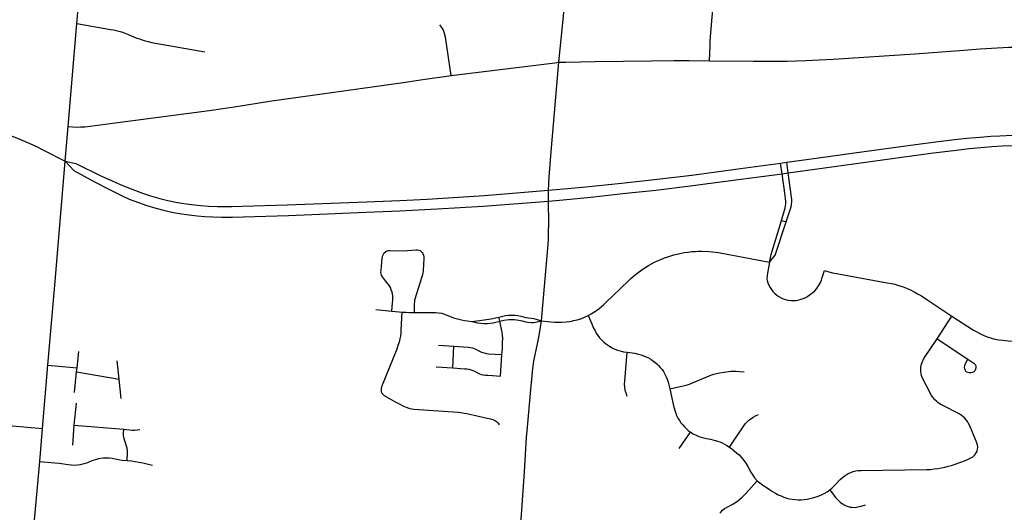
# Model space of a CAD drawing. Extents: x 1410746 to 1533160, y 578873 to 704954.
# Tile 22 of 227: x 1471257 to 1477273, y 600039 to 603049. Entities that reach past the tile are written whole.
import ezdxf

# ---------------------------------------------------------------- set-up
doc = ezdxf.new("R2010")
doc.units = 0
doc.header["$MEASUREMENT"] = 0
doc.layers.add('MC_STREETS', color=254, linetype='CONTINUOUS')

msp = doc.modelspace()

# ---------------------------------------------------------------- linework, layer by layer
at = {"layer": 'MC_STREETS'}
for p, q in [((1471605.892125, 603026.014925), (1471627.400775, 603269.6606)), ((1471553.0832, 602395.813625), (1471605.892125, 603026.014925)), ((1471535.3516, 602184.33415), (1471553.0832, 602395.813625)), ((1475905.775225, 602172.5558), (1475943.520875, 602177.746775)), ((1475914.835675, 602107.93795), (1475905.775225, 602172.5558)), ((1475952.4316, 602113.157625), (1475943.520875, 602177.746775)), ((1475914.835675, 602107.93795), (1475952.4316, 602113.157625)), ((1474487.6178, 601940.2851), (1474488.802975, 602006.378525)), ((1475911.075175, 601822.516575), (1475939.634025, 601813.061825)), ((1473432.595525, 601277.960875), (1473529.6421, 601268.194475)), ((1474189.98635, 601206.6531), (1474184.410575, 601231.803825)), ((1476861.863625, 601099.6462), (1476952.9019, 601237.517975)), ((1476861.863625, 601099.6462), (1477050.244775, 600974.773325)), ((1471607.54325, 600921.875575), (1471617.627625, 601020.549325)), ((1473815.47735, 601060.463675), (1473909.80885, 601053.820675)), ((1473904.34185, 600921.594975), (1473909.80885, 601053.820675)), ((1471864.2966, 600851.765125), (1471851.773075, 600963.803475)), ((1474194.14655, 600870.88315), (1474203.203975, 601002.143625)), ((1471396.720025, 600551.849575), (1471429.413525, 600937.680125)), ((1471429.413525, 600937.680125), (1471607.54325, 600921.875575)), ((1471592.20755, 600771.81875), (1471605.0558, 600897.536425)), ((1471605.0558, 600897.536425), (1471607.54325, 600921.875575)), ((1471605.0558, 600897.536425), (1471864.2966, 600851.765125)), ((1473801.47725, 600927.45435), (1473904.34185, 600921.594975)), ((1471877.39135, 600734.616425), (1471864.2966, 600851.765125)), ((1471590.70845, 600572.1454), (1471604.097425, 600706.463225)), ((1471072.4094, 600578.284825), (1471396.720025, 600551.849575)), ((1471379.207775, 600349.139125), (1471396.720025, 600551.849575)), ((1471581.92315, 600448.55695), (1471590.70845, 600572.1454)), ((1471590.70845, 600572.1454), (1471892.425775, 600546.178825)), ((1475285.27095, 600428.09065), (1475354.72135, 600528.380925)), ((1471318.824875, 599660.702075), (1471379.207775, 600349.139125))]:
    msp.add_line(p, q, dxfattribs=at)
for points in [[(1474550.568025, 602788.72815), (1474596.4824, 603234.091525), (1474624.342975, 603548.818975), (1474649.826675, 603822.846575)], [(1475472.403325, 602798.30205), (1475474.50745, 602888.996075), (1475475.5491, 602918.944), (1475477.4255, 602946.544525), (1475510.0806, 603325.66)], [(1471605.892125, 603026.014925), (1471812.372375, 602989.7461), (1471829.299475, 602986.360675), (1471846.870775, 602982.517325), (1471861.85155, 602978.8086), (1471878.2578, 602974.381525), (1471895.705725, 602968.912775), (1471915.7745, 602961.175275), (1471972.957075, 602937.043175), (1471988.9577, 602931.53475), (1472006.00755, 602926.02635), (1472023.0574, 602920.780225), (1472041.6811, 602916.058725), (1472063.97705, 602910.812625), (1472086.797625, 602906.091125), (1472387.661925, 602853.63005)], [(1473893.816425, 602708.8968), (1473857.5601, 602943.32965), (1473853.196875, 602964.661), (1473845.674, 602984.786), (1473835.52735, 603002.180275), (1473823.06145, 603017.835125)], [(1475472.403325, 602798.30205), (1475739.477175, 602795.788175), (1475861.124025, 602795.3772), (1475945.84515, 602796.618525), (1476059.117, 602800.0322), (1476140.474725, 602803.059175), (1476226.585825, 602807.920275), (1476725.891375, 602841.2536), (1477025.19695, 602863.1286), (1477124.849725, 602870.7675), (1477193.599725, 602875.281375), (1477299.849725, 602880.489725), (1477341.169175, 602880.489725), (1477378.669175, 602879.100825), (1477408.530275, 602876.32305), (1477437.0025, 602872.5036), (1477569.3335, 602854.02305)], [(1473893.816425, 602708.8968), (1474525.618475, 602786.3348), (1474550.568025, 602788.72815)], [(1474488.802975, 602006.378525), (1474492.837125, 602087.67175), (1474499.719075, 602191.2298), (1474506.596275, 602265.98385), (1474550.568025, 602788.72815)], [(1474550.568025, 602788.72815), (1474594.1562, 602790.4777), (1474772.783375, 602793.360025), (1474945.6393, 602795.532375), (1475117.564225, 602798.325375), (1475255.662775, 602799.256375), (1475347.521575, 602799.877025), (1475472.403325, 602798.30205)], [(1471553.0832, 602395.813625), (1471606.468625, 602393.20945), (1471628.33625, 602393.782), (1471654.385275, 602395.292775), (1471687.6327, 602399.083425), (1471839.716025, 602419.395925), (1472414.541525, 602494.251125), (1472582.249875, 602518.730275), (1472783.291525, 602551.282375), (1473599.611875, 602665.489675), (1473719.2132, 602684.679925), (1473893.816425, 602708.8968)], [(1470108.2831, 602506.13745), (1470722.239275, 602449.26435), (1470766.03275, 602444.93795), (1470807.65475, 602439.7816), (1470849.376425, 602433.5808), (1470892.13695, 602427.046125), (1470931.8022, 602419.65045), (1470966.54115, 602412.419225), (1471002.4994, 602404.15825), (1471036.164775, 602395.231825), (1471073.452725, 602384.45325), (1471111.614625, 602372.50945), (1471158.3407, 602357.1206), (1471200.1279, 602341.9401), (1471247.922975, 602323.119375), (1471319.902875, 602292.3986), (1471359.230025, 602274.045925), (1471398.557175, 602254.2367), (1471535.3516, 602184.33415)], [(1475943.520875, 602177.746775), (1476077.7407, 602196.20535), (1476417.18335, 602242.7596), (1476729.499925, 602286.0147), (1476854.1333, 602301.77715), (1476951.274025, 602314.2405), (1477044.382475, 602324.504425), (1477125.76075, 602331.8358), (1477190.27685, 602336.96775), (1477244.60815, 602340.244325), (1477319.6756, 602344.299125), (1477384.558275, 602345.39885), (1477525.067225, 602345.500275)], [(1475952.4316, 602113.157625), (1476115.497275, 602135.721525), (1476824.07465, 602233.2288), (1476978.766675, 602252.65695), (1477058.67865, 602262.187725), (1477129.426425, 602268.785975), (1477195.4088, 602274.651075), (1477259.9249, 602277.9502), (1477338.00405, 602281.2493), (1477519.497525, 602281.5165)], [(1471429.413525, 600937.680125), (1471475.825, 601474.528625), (1471535.3516, 602184.33415)], [(1471535.3516, 602184.33415), (1471599.109975, 602171.356775), (1471757.377425, 602093.7747), (1471817.573825, 602066.4127), (1471871.22405, 602042.5334), (1471937.561, 602015.8204), (1472007.719725, 601989.536475), (1472056.52265, 601973.14175), (1472113.713575, 601956.365725), (1472162.135225, 601944.546275), (1472210.93815, 601934.2519), (1472260.12235, 601925.8639), (1472307.0189, 601919.382275), (1472364.209825, 601912.900625), (1472411.487675, 601909.85045), (1472465.628425, 601907.944075), (1472552.17735, 601907.18155), (1472616.612475, 601908.706625), (1472890.366375, 601917.857175), (1473376.48925, 601936.53955), (1473579.326425, 601944.92755), (1473747.46775, 601953.31555), (1474097.4753, 601975.4409), (1474488.802975, 602006.378525)], [(1471535.3516, 602184.33415), (1471587.8253, 602128.47505), (1471714.7778, 602057.663775), (1471801.1055, 602012.5251), (1471882.919325, 601972.464525), (1471926.5086, 601953.31555), (1471982.5557, 601931.201725), (1472033.265, 601913.663175), (1472088.26545, 601897.209775), (1472144.314875, 601882.636), (1472196.83105, 601870.960625), (1472245.633975, 601862.572625), (1472292.149275, 601856.090975), (1472341.699325, 601850.3667), (1472389.058325, 601846.375175), (1472437.0591, 601844.022075), (1472492.733075, 601842.3941), (1472556.461025, 601842.533375), (1472623.4452, 601843.544975), (1472898.3731, 601853.422075), (1473373.82035, 601872.866975), (1473580.08895, 601881.63625), (1473807.70885, 601892.693175), (1474089.088225, 601910.231725), (1474487.6178, 601940.2851)], [(1474488.802975, 602006.378525), (1474694.5495, 602024.99485), (1474933.2263, 602049.3963), (1475099.461275, 602068.45995), (1475362.644075, 602099.07225), (1475660.5726, 602138.8343), (1475905.775225, 602172.5558)], [(1474487.6178, 601940.2851), (1474577.1594, 601948.04145), (1474746.2877, 601964.94555), (1474960.523475, 601988.1092), (1475142.926375, 602008.21885), (1475369.40245, 602035.289225), (1475663.884575, 602074.137975), (1475914.835675, 602107.93795)], [(1475911.075175, 601822.516575), (1475930.063525, 601884.566), (1475933.44895, 601898.368075), (1475935.6461, 601911.178), (1475937.094775, 601924.670175), (1475937.094775, 601939.2535), (1475936.053125, 601955.138925), (1475933.44895, 601975.191), (1475914.835675, 602107.93795)], [(1475939.634025, 601813.061825), (1475965.88635, 601892.595075), (1475969.7926, 601906.48395), (1475972.6138, 601919.07075), (1475974.1329, 601935.3468), (1475973.915875, 601950.32075), (1475972.8308, 601965.294725), (1475952.4316, 602113.157625)], [(1474444.839475, 601207.931625), (1474483.1764, 601652.7439), (1474486.9053, 601702.97105), (1474488.581, 601755.791275), (1474489.17645, 601800.630075), (1474487.6178, 601940.2851)], [(1475838.56925, 601567.487125), (1475847.589925, 601615.061825), (1475911.075175, 601822.516575)], [(1475838.56925, 601567.487125), (1475872.787525, 601610.545625), (1475939.634025, 601813.061825)], [(1473529.6421, 601268.194475), (1473534.744775, 601317.954475), (1473535.763725, 601335.276525), (1473536.45285, 601346.9412), (1473535.763725, 601359.731225), (1473534.71675, 601372.982875), (1473531.827125, 601384.823825), (1473527.555275, 601398.807525), (1473521.6959, 601412.045375), (1473515.619525, 601423.3301), (1473508.2522, 601433.859475), (1473492.7133, 601452.964675), (1473479.161175, 601469.988075), (1473473.3018, 601478.668625), (1473468.5275, 601488.21725), (1473465.4893, 601495.595725), (1473464.187225, 601504.493275), (1473464.62125, 601515.778), (1473471.417725, 601590.036675), (1473473.0848, 601599.762375), (1473475.68895, 601608.442925), (1473478.944175, 601616.47245), (1473484.1525, 601624.067925), (1473491.530975, 601631.2294), (1473499.12645, 601635.786675), (1473509.97715, 601638.824875), (1473519.30875, 601639.475925), (1473602.642075, 601636.87175), (1473677.01785, 601643.644025), (1473686.843475, 601642.731125), (1473695.95805, 601640.778), (1473703.336525, 601637.7398), (1473709.629925, 601632.9655), (1473715.923325, 601626.238075), (1473720.0466, 601619.72765), (1473723.95285, 601610.39605), (1473726.123, 601600.84745), (1473726.557025, 601590.6478), (1473721.131675, 601516.42905), (1473719.829575, 601502.974175), (1473717.225425, 601489.0853), (1473714.40425, 601477.36655), (1473670.1334, 601334.3544), (1473668.180275, 601324.588775), (1473666.92175, 601313.04495), (1473667.583475, 601260.2068)], [(1474729.254925, 601240.90825), (1474748.863375, 601251.2552), (1474765.31305, 601260.977425), (1474781.15505, 601271.177075), (1474796.129, 601282.2448), (1474810.451925, 601293.96355), (1474826.29395, 601308.06945), (1474839.09775, 601320.439225), (1474973.863375, 601452.166675), (1474990.57345, 601468.2257), (1475004.896375, 601480.595475), (1475019.653325, 601492.748275), (1475034.844275, 601504.684025), (1475049.601225, 601515.3177), (1475066.094275, 601526.81945), (1475082.525475, 601537.241725), (1475098.42935, 601546.784725), (1475116.875525, 601557.201375), (1475135.25975, 601566.6966), (1475154.619, 601575.9002), (1475174.601225, 601584.545125), (1475196.3026, 601593.008675), (1475215.954075, 601599.8529), (1475235.582125, 601606.463525), (1475254.462325, 601611.888875), (1475274.4387, 601616.835425), (1475298.29915, 601621.871525), (1475318.0474, 601625.56075), (1475338.2297, 601628.815975), (1475362.53525, 601631.85415), (1475382.934575, 601633.373275), (1475404.852975, 601634.241325), (1475423.733175, 601634.0243), (1475468.943425, 601632.611475), (1475488.874375, 601630.983625), (1475511.936575, 601628.4875), (1475536.97075, 601624.723025), (1475838.56925, 601567.487125)], [(1475838.56925, 601567.487125), (1475825.175625, 601499.31275), (1475823.07755, 601484.369575), (1475822.5567, 601468.223725), (1475824.1192, 601454.682075), (1475827.504625, 601441.92165), (1475834.27545, 601426.036225), (1475841.567125, 601411.973725), (1475849.90045, 601399.73415), (1475858.4942, 601388.79665), (1475870.7338, 601375.775825), (1475882.192125, 601366.400825), (1475894.4317, 601357.807075), (1475909.27545, 601349.213325), (1475922.035875, 601343.48415), (1475935.317125, 601339.057075), (1475950.942125, 601335.67165), (1475969.692125, 601333.588325), (1475987.14005, 601332.807075), (1476002.76505, 601334.10915), (1476017.8692, 601337.23415), (1476030.89005, 601340.879975), (1476043.65045, 601345.307075), (1476059.27545, 601352.338325), (1476073.07755, 601360.150825), (1476088.96295, 601371.348725), (1476102.325725, 601381.774625), (1476114.7442, 601392.7029), (1476126.723375, 601406.244575), (1476137.9213, 601422.129975), (1476149.64005, 601443.48415), (1476155.1088, 601457.286225), (1476160.317125, 601473.9529), (1476173.201825, 601516.0398)], [(1476173.201825, 601516.0398), (1476200.160875, 601508.067475), (1476222.2963, 601502.598725), (1476247.817125, 601497.3904), (1476557.9097, 601442.021575), (1476582.6493, 601437.247275), (1476603.95675, 601432.2085), (1476620.4097, 601427.69865), (1476639.672025, 601421.643425), (1476660.9913, 601414.026775), (1476679.220475, 601406.6483), (1476699.18575, 601397.750725), (1476721.841425, 601386.482925), (1476743.23955, 601374.74725), (1476766.376975, 601360.721325), (1476793.659825, 601343.068175), (1476952.9019, 601237.517975)], [(1473592.4186, 601262.3984), (1473586.63155, 601153.217175), (1473584.678475, 601134.327225), (1473582.59515, 601115.83765), (1473579.209725, 601097.8689), (1473574.78265, 601079.379325), (1473568.272225, 601057.504325), (1473560.459725, 601035.629325), (1473471.604225, 600815.18865), (1473468.011825, 600805.160575), (1473465.928475, 600795.264725), (1473465.40765, 600785.3689), (1473466.1889, 600775.733475), (1473468.793075, 600767.660575), (1473474.78265, 600760.3689), (1473482.855575, 600753.33765), (1473550.481025, 600714.19575), (1473575.824325, 600700.733475), (1473598.22015, 600688.754325), (1473617.7514, 600680.6814), (1473635.199325, 600674.952225), (1473650.824325, 600671.045975), (1473665.668075, 600669.483475), (1473935.199325, 600649.952225), (1473952.647225, 600648.129325), (1473971.65765, 600645.52515), (1473988.78855, 600642.276925), (1474130.51515, 600610.5236), (1474145.8764, 600605.941825), (1474158.636825, 600601.254325), (1474170.355575, 600593.702225), (1474179.47015, 600583.8064), (1474186.5014, 600573.65015)], [(1473529.6421, 601268.194475), (1473576.094225, 601263.519725), (1473592.4186, 601262.3984)], [(1473592.4186, 601262.3984), (1473615.62005, 601260.932025), (1473638.677175, 601260.129325), (1473667.583475, 601260.2068)], [(1473667.583475, 601260.2068), (1473780.7242, 601260.6716), (1473798.43255, 601259.89035), (1473816.4013, 601258.32785), (1473833.328375, 601255.20285), (1473851.55755, 601249.994525), (1473867.44295, 601244.26535), (1473892.703375, 601233.848675), (1473908.328375, 601228.119525), (1473924.2138, 601222.911175), (1473940.88045, 601218.223675), (1473956.24505, 601214.317425), (1473974.2138, 601211.192425), (1473993.484625, 601208.588275), (1474019.7867, 601205.20285)], [(1474019.7867, 601205.20285), (1474065.88045, 601210.6716), (1474094.265875, 601214.57785), (1474137.49505, 601221.869525), (1474184.410575, 601231.803825)], [(1474019.7867, 601205.20285), (1474037.49505, 601200.775775), (1474052.5992, 601197.39035), (1474073.953375, 601194.525775), (1474096.682025, 601193.204625), (1474115.033975, 601193.1337), (1474131.765875, 601194.26535), (1474149.2138, 601197.129925), (1474189.98635, 601206.6531)], [(1474184.410575, 601231.803825), (1474209.109625, 601238.01535), (1474224.570575, 601240.769375), (1474241.140875, 601242.70285), (1474255.7242, 601243.744525), (1474268.484625, 601243.4841), (1474282.80755, 601242.70285), (1474301.246175, 601240.51465), (1474318.56825, 601236.948325), (1474348.728, 601230.0632), (1474363.9113, 601227.5231), (1474383.526, 601225.4852), (1474397.28175, 601222.93785), (1474444.839475, 601207.931625)], [(1474189.98635, 601206.6531), (1474214.31795, 601212.494525), (1474231.24505, 601215.098675), (1474245.047125, 601216.400775), (1474260.4117, 601217.442425), (1474277.81045, 601216.3147), (1474292.839875, 601214.53155), (1474306.3409, 601212.238925), (1474325.9556, 601207.9084), (1474349.646075, 601203.068425), (1474362.382875, 601201.030525), (1474381.233375, 601199.5021), (1474397.536475, 601199.5021), (1474444.839475, 601207.931625)], [(1474203.203975, 601002.143625), (1474206.0632, 601039.954475), (1474207.47965, 601076.17475), (1474208.03735, 601102.396725), (1474207.26675, 601120.318625), (1474205.227625, 601137.904125), (1474189.98635, 601206.6531)], [(1474266.837875, 599122.061475), (1474284.971275, 599384.24685), (1474307.367125, 599749.87185), (1474321.09295, 599994.562625), (1474340.70045, 600285.2885), (1474353.9817, 600494.923925), (1474359.190025, 600558.4656), (1474379.502525, 600788.673925), (1474387.57545, 600872.5281), (1474392.95095, 600918.4223), (1474398.680125, 600961.39105), (1474405.45095, 601002.01605), (1474422.378025, 601078.057725), (1474428.88845, 601109.0473), (1474439.0447, 601167.38065), (1474444.839475, 601207.931625)], [(1474444.839475, 601207.931625), (1474502.4765, 601202.43985), (1474525.367625, 601200.979175), (1474544.683775, 601200.162625), (1474570.159275, 601200.45835), (1474596.461375, 601202.28125), (1474619.63845, 601205.40625), (1474642.2947, 601210.09375), (1474663.383975, 601215.580375), (1474684.742625, 601221.8125), (1474708.70095, 601231.447925), (1474729.254925, 601240.90825)], [(1474729.254925, 601240.90825), (1474751.858175, 601189.796875), (1474761.4068, 601168.095475), (1474770.000525, 601150.907975), (1474779.6733, 601133.4879), (1474790.009225, 601118.4427), (1474800.3901, 601105.068875), (1474813.490125, 601090.404525), (1474826.51825, 601078.3528), (1474842.13595, 601065.664925), (1474859.800875, 601053.59895), (1474876.46755, 601043.703125), (1474892.09255, 601036.15105), (1474910.1866, 601029.3164), (1474926.305325, 601024.64505), (1474946.391325, 601020.3409), (1474967.6845, 601017.0091)], [(1476952.9019, 601237.517975), (1477084.814675, 601152.6444), (1477104.6979, 601141.1179), (1477122.563975, 601131.032225), (1477143.888, 601120.946525), (1477168.381825, 601110.860825), (1477194.31645, 601102.21595), (1477213.9115, 601097.3172), (1477238.693475, 601092.99475), (1477263.763625, 601089.824975), (1477296.325975, 601087.519675), (1477400.352675, 601080.3156)], [(1476207.0606, 600176.2134), (1476220.081425, 600187.67175), (1476233.102275, 600200.43215), (1476270.081425, 600239.23425), (1476281.27935, 600249.6509), (1476293.518925, 600259.286325), (1476306.018925, 600267.35925), (1476319.5606, 600275.692575), (1476334.40435, 600282.4634), (1476349.508525, 600287.67175), (1476365.393925, 600291.578), (1476379.977275, 600293.92175), (1476397.495675, 600294.9866), (1476797.164775, 600299.911325), (1476820.84955, 600301.19535), (1476844.23615, 600303.359575), (1476865.74645, 600306.25945), (1476889.2471, 600310.301675), (1476909.9208, 600314.6982), (1476930.758525, 600319.9634), (1476949.9004, 600325.104), (1476972.6856, 600332.203), (1476994.7342, 600340.1023), (1477019.4738, 600349.6509), (1477043.345325, 600359.416525), (1477064.612675, 600368.96515), (1477079.80365, 600377.4287), (1477089.13525, 600385.024175), (1477094.994625, 600392.185625), (1477101.288025, 600401.517225), (1477105.845325, 600412.58495), (1477109.100525, 600423.86965), (1477110.1856, 600437.541525), (1477108.6665, 600450.779375), (1477104.76025, 600463.5832), (1477061.14045, 600567.966875), (1477054.196025, 600581.42175), (1477047.03455, 600594.225575), (1477040.307125, 600602.906125), (1477030.5415, 600614.19085), (1477019.6908, 600623.73945), (1477009.27415, 600631.768975), (1476996.470325, 600639.798475), (1476896.98615, 600691.531425), (1476881.669975, 600699.694325), (1476867.13005, 600709.242925), (1476857.581425, 600717.055425), (1476848.900875, 600725.518975), (1476841.956425, 600733.7655), (1476835.446025, 600742.012025), (1476828.501575, 600753.079725), (1476771.574, 600862.997275), (1476767.30365, 600874.173475), (1476764.26545, 600886.32625), (1476762.963375, 600898.69605), (1476762.74635, 600912.58495), (1476763.614425, 600924.086675), (1476765.350525, 600937.75855), (1476768.232375, 600949.7679), (1476772.07795, 600960.110975), (1476776.164525, 600969.287425), (1476781.40205, 600977.929475), (1476861.863625, 601099.6462)], [(1473909.80885, 601053.820675), (1473997.006775, 601047.68005), (1474010.679775, 601046.177675), (1474023.7006, 601043.790525), (1474032.8152, 601040.752325), (1474043.01485, 601036.195025), (1474059.073875, 601027.08045), (1474079.190275, 601017.94645), (1474094.924575, 601012.497125), (1474108.466225, 601009.1985), (1474121.2348, 601007.292275), (1474203.203975, 601002.143625)], [(1474969.336775, 600747.0506), (1474961.36835, 600766.97165), (1474956.464725, 600783.521425), (1474953.39995, 600803.442475), (1474952.174025, 600821.831125), (1474953.39995, 600840.832725), (1474967.6845, 601017.0091)], [(1474967.6845, 601017.0091), (1475015.25765, 601010.2979), (1475035.6306, 601005.99375), (1475053.1341, 601001.115725), (1475069.202925, 600995.37685), (1475083.550075, 600989.35105), (1475098.4711, 600981.89055), (1475112.24435, 600974.143075), (1475123.722075, 600967.25645), (1475137.782275, 600956.352625), (1475149.26, 600946.309625), (1475160.163825, 600935.11885), (1475170.780725, 600924.215), (1475181.3976, 600910.7287), (1475189.71895, 600898.964025), (1475199.188075, 600883.75605), (1475207.509425, 600867.113375), (1475213.82215, 600851.61845), (1475218.963575, 600834.417625), (1475228.739075, 600792.527375)], [(1477085.403875, 600897.424925), (1477078.1122, 600892.737425), (1477069.25805, 600890.13325), (1477058.841375, 600890.393675), (1477049.466375, 600892.2166), (1477040.3518, 600897.94575), (1477035.14345, 600904.7166), (1477031.497625, 600914.87285), (1477029.935125, 600923.4666), (1477030.9768, 600935.706175), (1477035.06835, 600947.3926), (1477049.5975, 600973.60555)], [(1477050.244775, 600974.773325), (1477086.9708, 600950.428625), (1477093.997625, 600942.99785), (1477097.64345, 600933.102), (1477098.685125, 600923.4666), (1477097.122625, 600913.31035), (1477092.1747, 600903.93535), (1477085.403875, 600897.424925)], [(1473904.34185, 600921.594975), (1473975.305375, 600916.169625), (1473988.1092, 600914.86755), (1474000.261975, 600912.6974), (1474012.631775, 600909.876225), (1474025.218575, 600905.969975), (1474036.5033, 600900.76165), (1474053.430375, 600891.43005), (1474065.800175, 600885.570675), (1474077.301925, 600881.2304), (1474089.4547, 600878.626225), (1474103.7776, 600876.890125), (1474118.53455, 600875.80505), (1474145.9774, 600874.46805), (1474194.14655, 600870.88315)], [(1475228.739075, 600792.527375), (1475329.460175, 600816.32445), (1475348.9723, 600822.063325), (1475367.623575, 600829.2369), (1475480.39215, 600876.869425), (1475497.3278, 600883.166025), (1475514.825325, 600887.77325), (1475534.0505, 600891.503525), (1475587.421875, 600899.250975), (1475602.62985, 600900.39875), (1475616.676925, 600900.927075), (1475633.33275, 600900.6857), (1475655.140425, 600899.250975), (1475682.973875, 600896.955425)], [(1475228.739075, 600792.527375), (1475252.193175, 600688.776825), (1475257.4375, 600668.835775), (1475263.17635, 600650.47145), (1475270.349925, 600631.24625), (1475278.655525, 600614.595725), (1475287.5665, 600599.682525), (1475297.035625, 600586.196225), (1475307.93945, 600573.570725), (1475318.46075, 600561.804), (1475328.688425, 600551.769225), (1475341.224825, 600539.424525), (1475354.72135, 600528.380925)], [(1475593.759425, 600435.8784), (1475681.979075, 600568.12105), (1475691.7447, 600581.3589), (1475700.859275, 600591.55855), (1475711.709975, 600601.324175), (1475723.86275, 600610.655775), (1475738.6197, 600620.204375), (1475752.129175, 600628.079775), (1475770.17835, 600636.137825)], [(1471913.825075, 600354.515875), (1471915.274475, 600401.9072), (1471914.86675, 600416.234625), (1471912.783425, 600430.557525), (1471896.898, 600481.859625), (1471893.773, 600494.88045), (1471891.950075, 600508.422125), (1471891.168825, 600519.359625), (1471892.425775, 600546.178825)], [(1471892.425775, 600546.178825), (1471944.851875, 600541.6669), (1471959.398, 600540.9742), (1471975.173175, 600541.94345), (1471990.387575, 600544.620025)], [(1475354.72135, 600528.380925), (1475371.640775, 600518.477675), (1475389.43125, 600509.2955), (1475406.073925, 600502.695825), (1475421.148225, 600497.150575), (1475436.20295, 600492.93975), (1475453.419525, 600489.496425), (1475476.6619, 600485.1923), (1475491.869875, 600482.322875), (1475508.225625, 600478.018725), (1475521.13805, 600474.001525), (1475534.911325, 600468.83655), (1475548.971525, 600462.5238), (1475563.318675, 600454.77635), (1475577.952775, 600446.455), (1475593.759425, 600435.8784)], [(1475593.759425, 600435.8784), (1475608.368725, 600426.08205), (1475623.0028, 600414.604325), (1475637.92385, 600401.118025), (1475651.6971, 600389.0664), (1475664.03565, 600376.153975), (1475673.206425, 600366.317575), (1475683.883525, 600353.036325), (1475693.77935, 600338.453), (1475705.057875, 600319.10945), (1475723.727275, 600284.286325), (1475735.78705, 600264.942775), (1475747.245375, 600249.5782), (1475762.9856, 600231.652925)], [(1471379.207775, 600349.139125), (1471470.856325, 600341.75545), (1471498.981325, 600338.63045), (1471552.305425, 600330.5111), (1471571.234475, 600328.40785), (1471592.266775, 600327.61915), (1471609.8813, 600328.40785), (1471628.02165, 600331.0369), (1471643.27005, 600334.19175), (1471658.518475, 600338.3982), (1471673.241075, 600343.656275), (1471699.268525, 600354.435325), (1471714.516925, 600359.9563), (1471727.635675, 600364.126125), (1471740.908425, 600367.5367), (1471753.668825, 600369.88045), (1471768.252175, 600371.182525), (1471785.700075, 600371.963775), (1471803.92925, 600371.182525), (1471822.67925, 600368.838775), (1471860.17925, 600361.026275), (1471883.095925, 600357.640875), (1471913.825075, 600354.515875)], [(1471913.825075, 600354.515875), (1471940.908425, 600352.432525), (1471962.435025, 600349.44015), (1471983.993125, 600345.4966), (1472008.61675, 600340.36655), (1472068.9466, 600326.9117)], [(1475535.0058, 600033.692775), (1475541.776625, 600042.54695), (1475550.8912, 600051.661525), (1475563.91205, 600061.036525), (1475575.370375, 600067.54695), (1475609.22455, 600085.776125), (1475626.151625, 600096.192775), (1475641.5162, 600106.60945), (1475656.8808, 600118.067775), (1475668.85995, 600128.48445), (1475680.057875, 600139.42195), (1475693.339125, 600153.224025), (1475762.9856, 600231.652925)], [(1475762.9856, 600231.652925), (1475779.53705, 600218.849025), (1475797.7662, 600205.567775), (1475818.339125, 600191.7657), (1475837.870375, 600178.224025), (1475856.35995, 600166.244875), (1475874.0683, 600155.567775), (1475891.5162, 600146.192775), (1475908.362675, 600138.453), (1475926.071025, 600131.42175), (1475943.258525, 600125.692575), (1475960.706425, 600121.786325), (1475977.112675, 600118.4009), (1475995.34185, 600116.317575), (1476012.268925, 600115.2759), (1476031.215575, 600115.915125), (1476049.768925, 600116.8384), (1476067.477275, 600118.92175), (1476085.446025, 600122.30715), (1476103.675175, 600126.99465), (1476122.425175, 600132.723825), (1476142.069125, 600140.126125), (1476160.446025, 600148.348825), (1476175.550175, 600155.9009), (1476190.393925, 600164.49465), (1476207.0606, 600176.2134)], [(1476207.0606, 600176.2134), (1476241.696025, 600129.598825), (1476252.633525, 600116.8384), (1476261.487675, 600108.505075), (1476272.164775, 600099.3905), (1476282.581425, 600092.35925), (1476294.300175, 600085.328), (1476306.800175, 600078.55715), (1476318.77935, 600073.86965), (1476331.800175, 600070.74465), (1476343.77935, 600069.18215), (1476355.758525, 600068.661325), (1476370.081425, 600069.9634), (1476385.582025, 600073.25095), (1476397.425175, 600076.73425), (1476423.987675, 600085.328)]]:
    msp.add_lwpolyline(points, dxfattribs=at)

doc.saveas('drawing.dxf')
